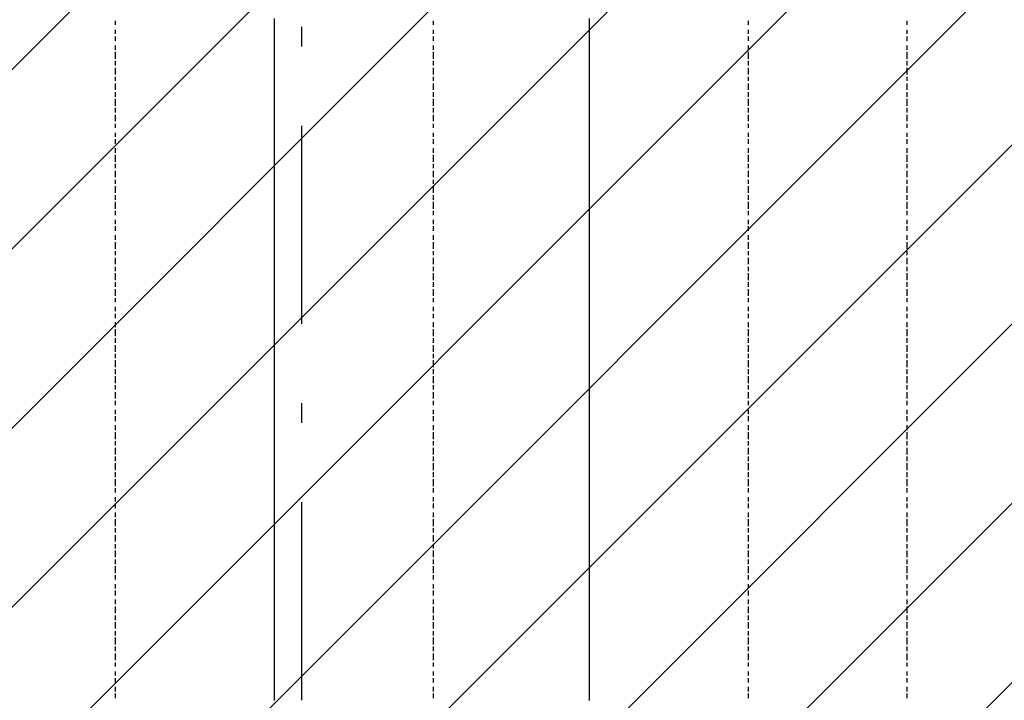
# Model space of a CAD drawing. Extents: x 997 to 109698, y 921 to 94021.
# Tile 135 of 256: x 29663 to 31528, y 13766 to 15055. Entities that reach past the tile are written whole.
import ezdxf

# ---------------------------------------------------------------- set-up
doc = ezdxf.new("R2010")
doc.units = 0
doc.header["$MEASUREMENT"] = 0
doc.layers.add('12', color=7, linetype='CONTINUOUS')
doc.layers.add('28', color=7, linetype='CONTINUOUS')

msp = doc.modelspace()

# ---------------------------------------------------------------- linework, layer by layer
at = {"layer": '12', "color": 5}
for p, q in [((29844.601607, 15044.953237), (29844.601607, 15052.953237)), ((30446.601607, 15044.953237), (30446.601607, 15052.953237)), ((31043.601607, 15044.953237), (31043.601607, 15052.953237)), ((31343.601607, 15052.953237), (31343.601607, 15044.953237)), ((29844.601607, 15027.953237), (29844.601607, 15035.953237)), ((30446.601607, 15027.953237), (30446.601607, 15035.953237)), ((31043.601607, 15027.953237), (31043.601607, 15035.953237)), ((31343.601607, 15035.953237), (31343.601607, 15027.953237)), ((29844.601607, 15014.953237), (29844.601607, 15022.953237)), ((30446.601607, 15014.953237), (30446.601607, 15022.953237)), ((31043.601607, 15014.953237), (31043.601607, 15022.953237)), ((31343.601607, 15022.953237), (31343.601607, 15014.953237)), ((29844.601607, 14997.953237), (29844.601607, 15005.953237)), ((30446.601607, 14997.953237), (30446.601607, 15005.953237)), ((31043.601607, 14997.953237), (31043.601607, 15005.953237)), ((31343.601607, 15005.953237), (31343.601607, 14997.953237)), ((29844.601607, 14980.953237), (29844.601607, 14993.953237)), ((29844.601607, 14967.953237), (29844.601607, 14976.953237)), ((30446.601607, 14980.953237), (30446.601607, 14993.953237)), ((30446.601607, 14967.953237), (30446.601607, 14976.953237)), ((31043.601607, 14980.953237), (31043.601607, 14993.953237)), ((31043.601607, 14967.953237), (31043.601607, 14976.953237)), ((31343.601607, 14993.953237), (31343.601607, 14980.953237)), ((31343.601607, 14976.953237), (31343.601607, 14967.953237)), ((29844.601607, 14950.953237), (29844.601607, 14963.953237)), ((30446.601607, 14950.953237), (30446.601607, 14963.953237)), ((31043.601607, 14950.953237), (31043.601607, 14963.953237)), ((31343.601607, 14963.953237), (31343.601607, 14950.953237)), ((29844.601607, 14938.953237), (29844.601607, 14946.953237)), ((30446.601607, 14938.953237), (30446.601607, 14946.953237)), ((31043.601607, 14938.953237), (31043.601607, 14946.953237)), ((31343.601607, 14946.953237), (31343.601607, 14938.953237)), ((29844.601607, 14921.953237), (29844.601607, 14933.953237)), ((30446.601607, 14921.953237), (30446.601607, 14933.953237)), ((31043.601607, 14921.953237), (31043.601607, 14933.953237)), ((31343.601607, 14933.953237), (31343.601607, 14921.953237)), ((29844.601607, 14908.953237), (29844.601607, 14917.953237)), ((29844.601607, 14891.953237), (29844.601607, 14904.953237)), ((30446.601607, 14908.953237), (30446.601607, 14917.953237)), ((30446.601607, 14891.953237), (30446.601607, 14904.953237)), ((31043.601607, 14908.953237), (31043.601607, 14917.953237)), ((31043.601607, 14891.953237), (31043.601607, 14904.953237)), ((31343.601607, 14917.953237), (31343.601607, 14908.953237)), ((31343.601607, 14904.953237), (31343.601607, 14891.953237)), ((29844.601607, 14878.953237), (29844.601607, 14887.953237)), ((30446.601607, 14878.953237), (30446.601607, 14887.953237)), ((31043.601607, 14878.953237), (31043.601607, 14887.953237)), ((31343.601607, 14887.953237), (31343.601607, 14878.953237)), ((29844.601607, 14862.953237), (29844.601607, 14874.953237)), ((30446.601607, 14862.953237), (30446.601607, 14874.953237)), ((31043.601607, 14862.953237), (31043.601607, 14874.953237)), ((31343.601607, 14874.953237), (31343.601607, 14862.953237)), ((29844.601607, 14849.953237), (29844.601607, 14857.953237)), ((30446.601607, 14849.953237), (30446.601607, 14857.953237)), ((31043.601607, 14849.953237), (31043.601607, 14857.953237)), ((31343.601607, 14857.953237), (31343.601607, 14849.953237)), ((29844.601607, 14832.953237), (29844.601607, 14840.953237)), ((29844.601607, 14819.953237), (29844.601607, 14828.953237)), ((30446.601607, 14832.953237), (30446.601607, 14840.953237)), ((30446.601607, 14819.953237), (30446.601607, 14828.953237)), ((31043.601607, 14832.953237), (31043.601607, 14840.953237)), ((31043.601607, 14819.953237), (31043.601607, 14828.953237)), ((31343.601607, 14840.953237), (31343.601607, 14832.953237)), ((31343.601607, 14828.953237), (31343.601607, 14819.953237)), ((29844.601607, 14802.953237), (29844.601607, 14811.953237)), ((30446.601607, 14802.953237), (30446.601607, 14811.953237)), ((31043.601607, 14802.953237), (31043.601607, 14811.953237)), ((31343.601607, 14811.953237), (31343.601607, 14802.953237)), ((29844.601607, 14785.953237), (29844.601607, 14798.953237)), ((30446.601607, 14785.953237), (30446.601607, 14798.953237)), ((31043.601607, 14785.953237), (31043.601607, 14798.953237)), ((31343.601607, 14798.953237), (31343.601607, 14785.953237)), ((29844.601607, 14773.953237), (29844.601607, 14781.953237)), ((30446.601607, 14773.953237), (30446.601607, 14781.953237)), ((31043.601607, 14773.953237), (31043.601607, 14781.953237)), ((31343.601607, 14781.953237), (31343.601607, 14773.953237)), ((29844.601607, 14756.953237), (29844.601607, 14768.953237)), ((30446.601607, 14756.953237), (30446.601607, 14768.953237)), ((31043.601607, 14756.953237), (31043.601607, 14768.953237)), ((31343.601607, 14768.953237), (31343.601607, 14756.953237)), ((29844.601607, 14743.953237), (29844.601607, 14751.953237)), ((29844.601607, 14726.953237), (29844.601607, 14739.953237)), ((30446.601607, 14743.953237), (30446.601607, 14751.953237)), ((30446.601607, 14726.953237), (30446.601607, 14739.953237)), ((31043.601607, 14743.953237), (31043.601607, 14751.953237)), ((31043.601607, 14726.953237), (31043.601607, 14739.953237)), ((31343.601607, 14751.953237), (31343.601607, 14743.953237)), ((31343.601607, 14739.953237), (31343.601607, 14726.953237)), ((29844.601607, 14713.953237), (29844.601607, 14722.953237)), ((30446.601607, 14713.953237), (30446.601607, 14722.953237)), ((31043.601607, 14713.953237), (31043.601607, 14722.953237)), ((31343.601607, 14722.953237), (31343.601607, 14713.953237)), ((29844.601607, 14696.953237), (29844.601607, 14709.953237)), ((30446.601607, 14696.953237), (30446.601607, 14709.953237)), ((31043.601607, 14696.953237), (31043.601607, 14709.953237)), ((31343.601607, 14709.953237), (31343.601607, 14696.953237)), ((29844.601607, 14684.953237), (29844.601607, 14692.953237)), ((30446.601607, 14684.953237), (30446.601607, 14692.953237)), ((31043.601607, 14684.953237), (31043.601607, 14692.953237)), ((31343.601607, 14692.953237), (31343.601607, 14684.953237)), ((29844.601607, 14667.953237), (29844.601607, 14675.953237)), ((29844.601607, 14654.953237), (29844.601607, 14663.953237)), ((30446.601607, 14667.953237), (30446.601607, 14675.953237)), ((30446.601607, 14654.953237), (30446.601607, 14663.953237)), ((31043.601607, 14667.953237), (31043.601607, 14675.953237)), ((31043.601607, 14654.953237), (31043.601607, 14663.953237)), ((31343.601607, 14675.953237), (31343.601607, 14667.953237)), ((31343.601607, 14663.953237), (31343.601607, 14654.953237)), ((29844.601607, 14637.953237), (29844.601607, 14646.953237)), ((30446.601607, 14637.953237), (30446.601607, 14646.953237)), ((31043.601607, 14637.953237), (31043.601607, 14646.953237)), ((31343.601607, 14646.953237), (31343.601607, 14637.953237)), ((29844.601607, 14620.953237), (29844.601607, 14633.953237)), ((30446.601607, 14620.953237), (30446.601607, 14633.953237)), ((31043.601607, 14620.953237), (31043.601607, 14633.953237)), ((31343.601607, 14633.953237), (31343.601607, 14620.953237)), ((29844.601607, 14608.953237), (29844.601607, 14616.953237)), ((29844.601607, 14591.953237), (29844.601607, 14603.953237)), ((30446.601607, 14608.953237), (30446.601607, 14616.953237)), ((30446.601607, 14591.953237), (30446.601607, 14603.953237)), ((31043.601607, 14608.953237), (31043.601607, 14616.953237)), ((31043.601607, 14591.953237), (31043.601607, 14603.953237)), ((31343.601607, 14616.953237), (31343.601607, 14608.953237)), ((31343.601607, 14603.953237), (31343.601607, 14591.953237)), ((29844.601607, 14578.953237), (29844.601607, 14586.953237)), ((30446.601607, 14578.953237), (30446.601607, 14586.953237)), ((31043.601607, 14578.953237), (31043.601607, 14586.953237)), ((31343.601607, 14586.953237), (31343.601607, 14578.953237)), ((29844.601607, 14561.953237), (29844.601607, 14574.953237)), ((30446.601607, 14561.953237), (30446.601607, 14574.953237)), ((31043.601607, 14561.953237), (31043.601607, 14574.953237)), ((31343.601607, 14574.953237), (31343.601607, 14561.953237)), ((29844.601607, 14548.953237), (29844.601607, 14557.953237)), ((30446.601607, 14548.953237), (30446.601607, 14557.953237)), ((31043.601607, 14548.953237), (31043.601607, 14557.953237)), ((31343.601607, 14557.953237), (31343.601607, 14548.953237)), ((29844.601607, 14531.953237), (29844.601607, 14544.953237)), ((30446.601607, 14531.953237), (30446.601607, 14544.953237)), ((31043.601607, 14531.953237), (31043.601607, 14544.953237)), ((31343.601607, 14544.953237), (31343.601607, 14531.953237)), ((29844.601607, 14519.953237), (29844.601607, 14527.953237)), ((29844.601607, 14502.953237), (29844.601607, 14510.953237)), ((30446.601607, 14519.953237), (30446.601607, 14527.953237)), ((30446.601607, 14502.953237), (30446.601607, 14510.953237)), ((31043.601607, 14519.953237), (31043.601607, 14527.953237)), ((31043.601607, 14502.953237), (31043.601607, 14510.953237)), ((31343.601607, 14527.953237), (31343.601607, 14519.953237)), ((31343.601607, 14510.953237), (31343.601607, 14502.953237)), ((29844.601607, 14489.953237), (29844.601607, 14497.953237)), ((30446.601607, 14489.953237), (30446.601607, 14497.953237)), ((31043.601607, 14489.953237), (31043.601607, 14497.953237)), ((31343.601607, 14497.953237), (31343.601607, 14489.953237)), ((29844.601607, 14472.953237), (29844.601607, 14481.953237)), ((30446.601607, 14472.953237), (30446.601607, 14481.953237)), ((31043.601607, 14472.953237), (31043.601607, 14481.953237)), ((31343.601607, 14481.953237), (31343.601607, 14472.953237)), ((29844.601607, 14455.953237), (29844.601607, 14468.953237)), ((30446.601607, 14455.953237), (30446.601607, 14468.953237)), ((31043.601607, 14455.953237), (31043.601607, 14468.953237)), ((31343.601607, 14468.953237), (31343.601607, 14455.953237)), ((29844.601607, 14442.953237), (29844.601607, 14451.953237)), ((29844.601607, 14425.953237), (29844.601607, 14438.953237)), ((30446.601607, 14442.953237), (30446.601607, 14451.953237)), ((30446.601607, 14425.953237), (30446.601607, 14438.953237)), ((31043.601607, 14442.953237), (31043.601607, 14451.953237)), ((31043.601607, 14425.953237), (31043.601607, 14438.953237)), ((31343.601607, 14451.953237), (31343.601607, 14442.953237)), ((31343.601607, 14438.953237), (31343.601607, 14425.953237)), ((29844.601607, 14413.953237), (29844.601607, 14421.953237)), ((30446.601607, 14413.953237), (30446.601607, 14421.953237)), ((31043.601607, 14413.953237), (31043.601607, 14421.953237)), ((31343.601607, 14421.953237), (31343.601607, 14413.953237)), ((29844.601607, 14396.953237), (29844.601607, 14409.953237)), ((30446.601607, 14396.953237), (30446.601607, 14409.953237)), ((31043.601607, 14396.953237), (31043.601607, 14409.953237)), ((31343.601607, 14409.953237), (31343.601607, 14396.953237)), ((29844.601607, 14383.953237), (29844.601607, 14392.953237)), ((30446.601607, 14383.953237), (30446.601607, 14392.953237)), ((31043.601607, 14383.953237), (31043.601607, 14392.953237)), ((31343.601607, 14392.953237), (31343.601607, 14383.953237)), ((29844.601607, 14366.953237), (29844.601607, 14379.953237)), ((29844.601607, 14354.953237), (29844.601607, 14362.953237)), ((30446.601607, 14366.953237), (30446.601607, 14379.953237)), ((30446.601607, 14354.953237), (30446.601607, 14362.953237)), ((31043.601607, 14366.953237), (31043.601607, 14379.953237)), ((31043.601607, 14354.953237), (31043.601607, 14362.953237)), ((31343.601607, 14379.953237), (31343.601607, 14366.953237)), ((31343.601607, 14362.953237), (31343.601607, 14354.953237)), ((29844.601607, 14337.953237), (29844.601607, 14349.953237)), ((30446.601607, 14337.953237), (30446.601607, 14349.953237)), ((31043.601607, 14337.953237), (31043.601607, 14349.953237)), ((31343.601607, 14349.953237), (31343.601607, 14337.953237)), ((29844.601607, 14324.953237), (29844.601607, 14332.953237)), ((30446.601607, 14324.953237), (30446.601607, 14332.953237)), ((31043.601607, 14324.953237), (31043.601607, 14332.953237)), ((31343.601607, 14332.953237), (31343.601607, 14324.953237)), ((29844.601607, 14307.953237), (29844.601607, 14315.953237)), ((30446.601607, 14307.953237), (30446.601607, 14315.953237)), ((31043.601607, 14307.953237), (31043.601607, 14315.953237)), ((31343.601607, 14315.953237), (31343.601607, 14307.953237)), ((29844.601607, 14294.953237), (29844.601607, 14303.953237)), ((29844.601607, 14277.953237), (29844.601607, 14286.953237)), ((30446.601607, 14294.953237), (30446.601607, 14303.953237)), ((30446.601607, 14277.953237), (30446.601607, 14286.953237)), ((31043.601607, 14294.953237), (31043.601607, 14303.953237)), ((31043.601607, 14277.953237), (31043.601607, 14286.953237)), ((31343.601607, 14303.953237), (31343.601607, 14294.953237)), ((31343.601607, 14286.953237), (31343.601607, 14277.953237)), ((29844.601607, 14260.953237), (29844.601607, 14273.953237)), ((30446.601607, 14260.953237), (30446.601607, 14273.953237)), ((31043.601607, 14260.953237), (31043.601607, 14273.953237)), ((31343.601607, 14273.953237), (31343.601607, 14260.953237)), ((29844.601607, 14248.953237), (29844.601607, 14256.953237)), ((30446.601607, 14248.953237), (30446.601607, 14256.953237)), ((31043.601607, 14248.953237), (31043.601607, 14256.953237)), ((31343.601607, 14256.953237), (31343.601607, 14248.953237)), ((29844.601607, 14231.953237), (29844.601607, 14243.953237)), ((30446.601607, 14231.953237), (30446.601607, 14243.953237)), ((31043.601607, 14231.953237), (31043.601607, 14243.953237)), ((31343.601607, 14243.953237), (31343.601607, 14231.953237)), ((29844.601607, 14218.953237), (29844.601607, 14227.953237)), ((29844.601607, 14201.953237), (29844.601607, 14214.953237)), ((30446.601607, 14218.953237), (30446.601607, 14227.953237)), ((30446.601607, 14201.953237), (30446.601607, 14214.953237)), ((31043.601607, 14218.953237), (31043.601607, 14227.953237)), ((31043.601607, 14201.953237), (31043.601607, 14214.953237)), ((31343.601607, 14227.953237), (31343.601607, 14218.953237)), ((31343.601607, 14214.953237), (31343.601607, 14201.953237)), ((29844.601607, 14188.953237), (29844.601607, 14197.953237)), ((30446.601607, 14188.953237), (30446.601607, 14197.953237)), ((31043.601607, 14188.953237), (31043.601607, 14197.953237)), ((31343.601607, 14197.953237), (31343.601607, 14188.953237)), ((29844.601607, 14171.953237), (29844.601607, 14184.953237)), ((30446.601607, 14171.953237), (30446.601607, 14184.953237)), ((31043.601607, 14171.953237), (31043.601607, 14184.953237)), ((31343.601607, 14184.953237), (31343.601607, 14171.953237)), ((29844.601607, 14159.953237), (29844.601607, 14167.953237)), ((30446.601607, 14159.953237), (30446.601607, 14167.953237)), ((31043.601607, 14159.953237), (31043.601607, 14167.953237)), ((31343.601607, 14167.953237), (31343.601607, 14159.953237)), ((29844.601607, 14142.953237), (29844.601607, 14150.953237)), ((29844.601607, 14129.953237), (29844.601607, 14138.953237)), ((30446.601607, 14142.953237), (30446.601607, 14150.953237)), ((30446.601607, 14129.953237), (30446.601607, 14138.953237)), ((31043.601607, 14142.953237), (31043.601607, 14150.953237)), ((31043.601607, 14129.953237), (31043.601607, 14138.953237)), ((31343.601607, 14150.953237), (31343.601607, 14142.953237)), ((31343.601607, 14138.953237), (31343.601607, 14129.953237)), ((29844.601607, 14112.953237), (29844.601607, 14121.953237)), ((30446.601607, 14112.953237), (30446.601607, 14121.953237)), ((31043.601607, 14112.953237), (31043.601607, 14121.953237)), ((31343.601607, 14121.953237), (31343.601607, 14112.953237)), ((29844.601607, 14095.953237), (29844.601607, 14108.953237)), ((30446.601607, 14095.953237), (30446.601607, 14108.953237)), ((31043.601607, 14095.953237), (31043.601607, 14108.953237)), ((31343.601607, 14108.953237), (31343.601607, 14095.953237)), ((29844.601607, 14083.953237), (29844.601607, 14091.953237)), ((30446.601607, 14083.953237), (30446.601607, 14091.953237)), ((31043.601607, 14083.953237), (31043.601607, 14091.953237)), ((31343.601607, 14091.953237), (31343.601607, 14083.953237)), ((29844.601607, 14066.953237), (29844.601607, 14078.953237)), ((30446.601607, 14066.953237), (30446.601607, 14078.953237)), ((31043.601607, 14066.953237), (31043.601607, 14078.953237)), ((31343.601607, 14078.953237), (31343.601607, 14066.953237)), ((29844.601607, 14053.953237), (29844.601607, 14061.953237)), ((29844.601607, 14036.953237), (29844.601607, 14049.953237)), ((30446.601607, 14053.953237), (30446.601607, 14061.953237)), ((30446.601607, 14036.953237), (30446.601607, 14049.953237)), ((31043.601607, 14053.953237), (31043.601607, 14061.953237)), ((31043.601607, 14036.953237), (31043.601607, 14049.953237)), ((31343.601607, 14061.953237), (31343.601607, 14053.953237)), ((31343.601607, 14049.953237), (31343.601607, 14036.953237)), ((29844.601607, 14023.953237), (29844.601607, 14032.953237)), ((30446.601607, 14023.953237), (30446.601607, 14032.953237)), ((31043.601607, 14023.953237), (31043.601607, 14032.953237)), ((31343.601607, 14032.953237), (31343.601607, 14023.953237)), ((29844.601607, 14006.953237), (29844.601607, 14019.953237)), ((30446.601607, 14006.953237), (30446.601607, 14019.953237)), ((31043.601607, 14006.953237), (31043.601607, 14019.953237)), ((31343.601607, 14019.953237), (31343.601607, 14006.953237)), ((29844.601607, 13994.953237), (29844.601607, 14002.953237)), ((30446.601607, 13994.953237), (30446.601607, 14002.953237)), ((31043.601607, 13994.953237), (31043.601607, 14002.953237)), ((31343.601607, 14002.953237), (31343.601607, 13994.953237)), ((29844.601607, 13977.953237), (29844.601607, 13985.953237)), ((29844.601607, 13964.953237), (29844.601607, 13973.953237)), ((30446.601607, 13977.953237), (30446.601607, 13985.953237)), ((30446.601607, 13964.953237), (30446.601607, 13973.953237)), ((31043.601607, 13977.953237), (31043.601607, 13985.953237)), ((31043.601607, 13964.953237), (31043.601607, 13973.953237)), ((31343.601607, 13985.953237), (31343.601607, 13977.953237)), ((31343.601607, 13973.953237), (31343.601607, 13964.953237)), ((29844.601607, 13947.953237), (29844.601607, 13956.953237)), ((30446.601607, 13947.953237), (30446.601607, 13956.953237)), ((31043.601607, 13947.953237), (31043.601607, 13956.953237)), ((31343.601607, 13956.953237), (31343.601607, 13947.953237)), ((29844.601607, 13930.953237), (29844.601607, 13943.953237)), ((30446.601607, 13930.953237), (30446.601607, 13943.953237)), ((31043.601607, 13930.953237), (31043.601607, 13943.953237)), ((31343.601607, 13943.953237), (31343.601607, 13930.953237)), ((29844.601607, 13917.953237), (29844.601607, 13926.953237)), ((29844.601607, 13901.953237), (29844.601607, 13913.953237)), ((30446.601607, 13917.953237), (30446.601607, 13926.953237)), ((30446.601607, 13901.953237), (30446.601607, 13913.953237)), ((31043.601607, 13917.953237), (31043.601607, 13926.953237)), ((31043.601607, 13901.953237), (31043.601607, 13913.953237)), ((31343.601607, 13926.953237), (31343.601607, 13917.953237)), ((31343.601607, 13913.953237), (31343.601607, 13901.953237)), ((29844.601607, 13888.953237), (29844.601607, 13896.953237)), ((30446.601607, 13888.953237), (30446.601607, 13896.953237)), ((31043.601607, 13888.953237), (31043.601607, 13896.953237)), ((31343.601607, 13896.953237), (31343.601607, 13888.953237)), ((29844.601607, 13871.953237), (29844.601607, 13884.953237)), ((30446.601607, 13871.953237), (30446.601607, 13884.953237)), ((31043.601607, 13871.953237), (31043.601607, 13884.953237)), ((31343.601607, 13884.953237), (31343.601607, 13871.953237)), ((29844.601607, 13858.953237), (29844.601607, 13867.953237)), ((30446.601607, 13858.953237), (30446.601607, 13867.953237)), ((31043.601607, 13858.953237), (31043.601607, 13867.953237)), ((31343.601607, 13867.953237), (31343.601607, 13858.953237)), ((29844.601607, 13841.953237), (29844.601607, 13854.953237)), ((30446.601607, 13841.953237), (30446.601607, 13854.953237)), ((31043.601607, 13841.953237), (31043.601607, 13854.953237)), ((31343.601607, 13854.953237), (31343.601607, 13841.953237)), ((29844.601607, 13829.953237), (29844.601607, 13837.953237)), ((29844.601607, 13812.953237), (29844.601607, 13820.953237)), ((30446.601607, 13829.953237), (30446.601607, 13837.953237)), ((30446.601607, 13812.953237), (30446.601607, 13820.953237)), ((31043.601607, 13829.953237), (31043.601607, 13837.953237)), ((31043.601607, 13812.953237), (31043.601607, 13820.953237)), ((31343.601607, 13837.953237), (31343.601607, 13829.953237)), ((31343.601607, 13820.953237), (31343.601607, 13812.953237)), ((29844.601607, 13799.953237), (29844.601607, 13807.953237)), ((30446.601607, 13799.953237), (30446.601607, 13807.953237)), ((31043.601607, 13799.953237), (31043.601607, 13807.953237)), ((31343.601607, 13807.953237), (31343.601607, 13799.953237)), ((29844.601607, 13782.953237), (29844.601607, 13791.953237)), ((30446.601607, 13782.953237), (30446.601607, 13791.953237)), ((31043.601607, 13782.953237), (31043.601607, 13791.953237)), ((31343.601607, 13791.953237), (31343.601607, 13782.953237)), ((29844.601607, 13769.953237), (29844.601607, 13778.953237)), ((30446.601607, 13769.953237), (30446.601607, 13778.953237)), ((31043.601607, 13769.953237), (31043.601607, 13778.953237)), ((31343.601607, 13778.953237), (31343.601607, 13769.953237))]:
    msp.add_line(p, q, dxfattribs=at)
at = {"layer": '12', "color": 1}
for p, q in [((30145.601607, 15044.953237), (30145.601607, 15056.953237)), ((30742.601607, 15044.953237), (30742.601607, 15056.953237)), ((30145.601607, 15035.953237), (30145.601607, 15044.953237)), ((30145.601607, 15027.953237), (30145.601607, 15035.953237)), ((30742.601607, 15035.953237), (30742.601607, 15044.953237)), ((30742.601607, 15027.953237), (30742.601607, 15035.953237)), ((30145.601607, 15014.953237), (30145.601607, 15027.953237)), ((30145.601607, 15005.953237), (30145.601607, 15014.953237)), ((30742.601607, 15014.953237), (30742.601607, 15027.953237)), ((30742.601607, 15005.953237), (30742.601607, 15014.953237)), ((30145.601607, 14993.953237), (30145.601607, 15005.953237)), ((30742.601607, 14993.953237), (30742.601607, 15005.953237)), ((30145.601607, 14984.953237), (30145.601607, 14993.953237)), ((30145.601607, 14976.953237), (30145.601607, 14984.953237)), ((30145.601607, 14963.953237), (30145.601607, 14976.953237)), ((30742.601607, 14984.953237), (30742.601607, 14993.953237)), ((30742.601607, 14976.953237), (30742.601607, 14984.953237)), ((30742.601607, 14963.953237), (30742.601607, 14976.953237)), ((30145.601607, 14955.953237), (30145.601607, 14963.953237)), ((30742.601607, 14955.953237), (30742.601607, 14963.953237)), ((30145.601607, 14946.953237), (30145.601607, 14955.953237)), ((30145.601607, 14933.953237), (30145.601607, 14946.953237)), ((30742.601607, 14946.953237), (30742.601607, 14955.953237)), ((30742.601607, 14933.953237), (30742.601607, 14946.953237)), ((30145.601607, 14925.953237), (30145.601607, 14933.953237)), ((30145.601607, 14917.953237), (30145.601607, 14925.953237)), ((30742.601607, 14925.953237), (30742.601607, 14933.953237)), ((30742.601607, 14917.953237), (30742.601607, 14925.953237)), ((30145.601607, 14904.953237), (30145.601607, 14917.953237)), ((30145.601607, 14895.953237), (30145.601607, 14904.953237)), ((30742.601607, 14904.953237), (30742.601607, 14917.953237)), ((30742.601607, 14895.953237), (30742.601607, 14904.953237)), ((30145.601607, 14883.953237), (30145.601607, 14895.953237)), ((30145.601607, 14874.953237), (30145.601607, 14883.953237)), ((30742.601607, 14883.953237), (30742.601607, 14895.953237)), ((30742.601607, 14874.953237), (30742.601607, 14883.953237)), ((30145.601607, 14866.953237), (30145.601607, 14874.953237)), ((30145.601607, 14853.953237), (30145.601607, 14866.953237)), ((30742.601607, 14866.953237), (30742.601607, 14874.953237)), ((30742.601607, 14853.953237), (30742.601607, 14866.953237)), ((30145.601607, 14845.953237), (30145.601607, 14853.953237)), ((30742.601607, 14845.953237), (30742.601607, 14853.953237)), ((30145.601607, 14836.953237), (30145.601607, 14845.953237)), ((30145.601607, 14823.953237), (30145.601607, 14836.953237)), ((30742.601607, 14836.953237), (30742.601607, 14845.953237)), ((30742.601607, 14823.953237), (30742.601607, 14836.953237)), ((30145.601607, 14815.953237), (30145.601607, 14823.953237)), ((30145.601607, 14807.953237), (30145.601607, 14815.953237)), ((30742.601607, 14815.953237), (30742.601607, 14823.953237)), ((30742.601607, 14807.953237), (30742.601607, 14815.953237)), ((30145.601607, 14794.953237), (30145.601607, 14807.953237)), ((30145.601607, 14785.953237), (30145.601607, 14794.953237)), ((30742.601607, 14794.953237), (30742.601607, 14807.953237)), ((30742.601607, 14785.953237), (30742.601607, 14794.953237)), ((30145.601607, 14773.953237), (30145.601607, 14785.953237)), ((30145.601607, 14764.953237), (30145.601607, 14773.953237)), ((30742.601607, 14773.953237), (30742.601607, 14785.953237)), ((30742.601607, 14764.953237), (30742.601607, 14773.953237)), ((30145.601607, 14756.953237), (30145.601607, 14764.953237)), ((30145.601607, 14743.953237), (30145.601607, 14756.953237)), ((30742.601607, 14756.953237), (30742.601607, 14764.953237)), ((30742.601607, 14743.953237), (30742.601607, 14756.953237)), ((30145.601607, 14735.953237), (30145.601607, 14743.953237)), ((30145.601607, 14726.953237), (30145.601607, 14735.953237)), ((30742.601607, 14735.953237), (30742.601607, 14743.953237)), ((30742.601607, 14726.953237), (30742.601607, 14735.953237)), ((30145.601607, 14713.953237), (30145.601607, 14726.953237)), ((30742.601607, 14713.953237), (30742.601607, 14726.953237)), ((30145.601607, 14705.953237), (30145.601607, 14713.953237)), ((30145.601607, 14696.953237), (30145.601607, 14705.953237)), ((30742.601607, 14705.953237), (30742.601607, 14713.953237)), ((30742.601607, 14696.953237), (30742.601607, 14705.953237)), ((30145.601607, 14684.953237), (30145.601607, 14696.953237)), ((30145.601607, 14675.953237), (30145.601607, 14684.953237)), ((30742.601607, 14684.953237), (30742.601607, 14696.953237)), ((30742.601607, 14675.953237), (30742.601607, 14684.953237)), ((30145.601607, 14663.953237), (30145.601607, 14675.953237)), ((30145.601607, 14654.953237), (30145.601607, 14663.953237)), ((30742.601607, 14663.953237), (30742.601607, 14675.953237)), ((30742.601607, 14654.953237), (30742.601607, 14663.953237)), ((30145.601607, 14646.953237), (30145.601607, 14654.953237)), ((30145.601607, 14633.953237), (30145.601607, 14646.953237)), ((30742.601607, 14646.953237), (30742.601607, 14654.953237)), ((30742.601607, 14633.953237), (30742.601607, 14646.953237)), ((30145.601607, 14624.953237), (30145.601607, 14633.953237)), ((30145.601607, 14616.953237), (30145.601607, 14624.953237)), ((30742.601607, 14624.953237), (30742.601607, 14633.953237)), ((30742.601607, 14616.953237), (30742.601607, 14624.953237)), ((30145.601607, 14603.953237), (30145.601607, 14616.953237)), ((30145.601607, 14595.953237), (30145.601607, 14603.953237)), ((30742.601607, 14603.953237), (30742.601607, 14616.953237)), ((30742.601607, 14595.953237), (30742.601607, 14603.953237)), ((30145.601607, 14586.953237), (30145.601607, 14595.953237)), ((30145.601607, 14574.953237), (30145.601607, 14586.953237)), ((30742.601607, 14586.953237), (30742.601607, 14595.953237)), ((30742.601607, 14574.953237), (30742.601607, 14586.953237)), ((30145.601607, 14565.953237), (30145.601607, 14574.953237)), ((30742.601607, 14565.953237), (30742.601607, 14574.953237)), ((30145.601607, 14557.953237), (30145.601607, 14565.953237)), ((30145.601607, 14544.953237), (30145.601607, 14557.953237)), ((30742.601607, 14557.953237), (30742.601607, 14565.953237)), ((30742.601607, 14544.953237), (30742.601607, 14557.953237)), ((30145.601607, 14536.953237), (30145.601607, 14544.953237)), ((30145.601607, 14523.953237), (30145.601607, 14536.953237)), ((30742.601607, 14536.953237), (30742.601607, 14544.953237)), ((30742.601607, 14523.953237), (30742.601607, 14536.953237)), ((30145.601607, 14514.953237), (30145.601607, 14523.953237)), ((30145.601607, 14506.953237), (30145.601607, 14514.953237)), ((30742.601607, 14514.953237), (30742.601607, 14523.953237)), ((30742.601607, 14506.953237), (30742.601607, 14514.953237)), ((30145.601607, 14493.953237), (30145.601607, 14506.953237)), ((30145.601607, 14485.953237), (30145.601607, 14493.953237)), ((30742.601607, 14493.953237), (30742.601607, 14506.953237)), ((30742.601607, 14485.953237), (30742.601607, 14493.953237)), ((30145.601607, 14476.953237), (30145.601607, 14485.953237)), ((30145.601607, 14464.953237), (30145.601607, 14476.953237)), ((30742.601607, 14476.953237), (30742.601607, 14485.953237)), ((30742.601607, 14464.953237), (30742.601607, 14476.953237)), ((30145.601607, 14455.953237), (30145.601607, 14464.953237)), ((30145.601607, 14447.953237), (30145.601607, 14455.953237)), ((30742.601607, 14455.953237), (30742.601607, 14464.953237)), ((30742.601607, 14447.953237), (30742.601607, 14455.953237)), ((30145.601607, 14434.953237), (30145.601607, 14447.953237)), ((30742.601607, 14434.953237), (30742.601607, 14447.953237)), ((30145.601607, 14425.953237), (30145.601607, 14434.953237)), ((30145.601607, 14413.953237), (30145.601607, 14425.953237)), ((30742.601607, 14425.953237), (30742.601607, 14434.953237)), ((30742.601607, 14413.953237), (30742.601607, 14425.953237)), ((30145.601607, 14404.953237), (30145.601607, 14413.953237)), ((30145.601607, 14396.953237), (30145.601607, 14404.953237)), ((30742.601607, 14404.953237), (30742.601607, 14413.953237)), ((30742.601607, 14396.953237), (30742.601607, 14404.953237)), ((30145.601607, 14383.953237), (30145.601607, 14396.953237)), ((30145.601607, 14375.953237), (30145.601607, 14383.953237)), ((30742.601607, 14383.953237), (30742.601607, 14396.953237)), ((30742.601607, 14375.953237), (30742.601607, 14383.953237)), ((30145.601607, 14366.953237), (30145.601607, 14375.953237)), ((30145.601607, 14354.953237), (30145.601607, 14366.953237)), ((30742.601607, 14366.953237), (30742.601607, 14375.953237)), ((30742.601607, 14354.953237), (30742.601607, 14366.953237)), ((30145.601607, 14345.953237), (30145.601607, 14354.953237)), ((30145.601607, 14337.953237), (30145.601607, 14345.953237)), ((30742.601607, 14345.953237), (30742.601607, 14354.953237)), ((30742.601607, 14337.953237), (30742.601607, 14345.953237)), ((30145.601607, 14324.953237), (30145.601607, 14337.953237)), ((30145.601607, 14315.953237), (30145.601607, 14324.953237)), ((30742.601607, 14324.953237), (30742.601607, 14337.953237)), ((30742.601607, 14315.953237), (30742.601607, 14324.953237)), ((30145.601607, 14303.953237), (30145.601607, 14315.953237)), ((30742.601607, 14303.953237), (30742.601607, 14315.953237)), ((30145.601607, 14294.953237), (30145.601607, 14303.953237)), ((30145.601607, 14286.953237), (30145.601607, 14294.953237)), ((30145.601607, 14273.953237), (30145.601607, 14286.953237)), ((30742.601607, 14294.953237), (30742.601607, 14303.953237)), ((30742.601607, 14286.953237), (30742.601607, 14294.953237)), ((30742.601607, 14273.953237), (30742.601607, 14286.953237)), ((30145.601607, 14265.953237), (30145.601607, 14273.953237)), ((30742.601607, 14265.953237), (30742.601607, 14273.953237)), ((30145.601607, 14256.953237), (30145.601607, 14265.953237)), ((30145.601607, 14243.953237), (30145.601607, 14256.953237)), ((30742.601607, 14256.953237), (30742.601607, 14265.953237)), ((30742.601607, 14243.953237), (30742.601607, 14256.953237)), ((30145.601607, 14235.953237), (30145.601607, 14243.953237)), ((30145.601607, 14227.953237), (30145.601607, 14235.953237)), ((30742.601607, 14235.953237), (30742.601607, 14243.953237)), ((30742.601607, 14227.953237), (30742.601607, 14235.953237)), ((30145.601607, 14214.953237), (30145.601607, 14227.953237)), ((30145.601607, 14205.953237), (30145.601607, 14214.953237)), ((30742.601607, 14214.953237), (30742.601607, 14227.953237)), ((30742.601607, 14205.953237), (30742.601607, 14214.953237)), ((30145.601607, 14193.953237), (30145.601607, 14205.953237)), ((30145.601607, 14184.953237), (30145.601607, 14193.953237)), ((30742.601607, 14193.953237), (30742.601607, 14205.953237)), ((30742.601607, 14184.953237), (30742.601607, 14193.953237)), ((30145.601607, 14176.953237), (30145.601607, 14184.953237)), ((30145.601607, 14163.953237), (30145.601607, 14176.953237)), ((30742.601607, 14176.953237), (30742.601607, 14184.953237)), ((30742.601607, 14163.953237), (30742.601607, 14176.953237)), ((30145.601607, 14155.953237), (30145.601607, 14163.953237)), ((30742.601607, 14155.953237), (30742.601607, 14163.953237)), ((30145.601607, 14146.953237), (30145.601607, 14155.953237)), ((30145.601607, 14133.953237), (30145.601607, 14146.953237)), ((30742.601607, 14146.953237), (30742.601607, 14155.953237)), ((30742.601607, 14133.953237), (30742.601607, 14146.953237)), ((30145.601607, 14125.953237), (30145.601607, 14133.953237)), ((30145.601607, 14116.953237), (30145.601607, 14125.953237)), ((30742.601607, 14125.953237), (30742.601607, 14133.953237)), ((30742.601607, 14116.953237), (30742.601607, 14125.953237)), ((30145.601607, 14104.953237), (30145.601607, 14116.953237)), ((30145.601607, 14095.953237), (30145.601607, 14104.953237)), ((30742.601607, 14104.953237), (30742.601607, 14116.953237)), ((30742.601607, 14095.953237), (30742.601607, 14104.953237)), ((30145.601607, 14083.953237), (30145.601607, 14095.953237)), ((30145.601607, 14074.953237), (30145.601607, 14083.953237)), ((30742.601607, 14083.953237), (30742.601607, 14095.953237)), ((30742.601607, 14074.953237), (30742.601607, 14083.953237)), ((30145.601607, 14066.953237), (30145.601607, 14074.953237)), ((30145.601607, 14053.953237), (30145.601607, 14066.953237)), ((30742.601607, 14066.953237), (30742.601607, 14074.953237)), ((30742.601607, 14053.953237), (30742.601607, 14066.953237)), ((30145.601607, 14044.953237), (30145.601607, 14053.953237)), ((30145.601607, 14036.953237), (30145.601607, 14044.953237)), ((30742.601607, 14044.953237), (30742.601607, 14053.953237)), ((30742.601607, 14036.953237), (30742.601607, 14044.953237)), ((30145.601607, 14023.953237), (30145.601607, 14036.953237)), ((30742.601607, 14023.953237), (30742.601607, 14036.953237)), ((30145.601607, 14015.953237), (30145.601607, 14023.953237)), ((30145.601607, 14006.953237), (30145.601607, 14015.953237)), ((30742.601607, 14015.953237), (30742.601607, 14023.953237)), ((30742.601607, 14006.953237), (30742.601607, 14015.953237)), ((30145.601607, 13994.953237), (30145.601607, 14006.953237)), ((30145.601607, 13985.953237), (30145.601607, 13994.953237)), ((30742.601607, 13994.953237), (30742.601607, 14006.953237)), ((30742.601607, 13985.953237), (30742.601607, 13994.953237)), ((30145.601607, 13977.953237), (30145.601607, 13985.953237)), ((30145.601607, 13964.953237), (30145.601607, 13977.953237)), ((30742.601607, 13977.953237), (30742.601607, 13985.953237)), ((30742.601607, 13964.953237), (30742.601607, 13977.953237)), ((30145.601607, 13956.953237), (30145.601607, 13964.953237)), ((30145.601607, 13943.953237), (30145.601607, 13956.953237)), ((30742.601607, 13956.953237), (30742.601607, 13964.953237)), ((30742.601607, 13943.953237), (30742.601607, 13956.953237)), ((30145.601607, 13934.953237), (30145.601607, 13943.953237)), ((30145.601607, 13926.953237), (30145.601607, 13934.953237)), ((30742.601607, 13934.953237), (30742.601607, 13943.953237)), ((30742.601607, 13926.953237), (30742.601607, 13934.953237)), ((30145.601607, 13913.953237), (30145.601607, 13926.953237)), ((30145.601607, 13905.953237), (30145.601607, 13913.953237)), ((30742.601607, 13913.953237), (30742.601607, 13926.953237)), ((30742.601607, 13905.953237), (30742.601607, 13913.953237)), ((30145.601607, 13896.953237), (30145.601607, 13905.953237)), ((30145.601607, 13884.953237), (30145.601607, 13896.953237)), ((30742.601607, 13896.953237), (30742.601607, 13905.953237)), ((30742.601607, 13884.953237), (30742.601607, 13896.953237)), ((30145.601607, 13875.953237), (30145.601607, 13884.953237)), ((30742.601607, 13875.953237), (30742.601607, 13884.953237)), ((30145.601607, 13867.953237), (30145.601607, 13875.953237)), ((30145.601607, 13854.953237), (30145.601607, 13867.953237)), ((30742.601607, 13867.953237), (30742.601607, 13875.953237)), ((30742.601607, 13854.953237), (30742.601607, 13867.953237)), ((30145.601607, 13846.953237), (30145.601607, 13854.953237)), ((30145.601607, 13833.953237), (30145.601607, 13846.953237)), ((30742.601607, 13846.953237), (30742.601607, 13854.953237)), ((30742.601607, 13833.953237), (30742.601607, 13846.953237)), ((30145.601607, 13824.953237), (30145.601607, 13833.953237)), ((30145.601607, 13816.953237), (30145.601607, 13824.953237)), ((30742.601607, 13824.953237), (30742.601607, 13833.953237)), ((30742.601607, 13816.953237), (30742.601607, 13824.953237)), ((30145.601607, 13803.953237), (30145.601607, 13816.953237)), ((30145.601607, 13795.953237), (30145.601607, 13803.953237)), ((30742.601607, 13803.953237), (30742.601607, 13816.953237)), ((30742.601607, 13795.953237), (30742.601607, 13803.953237)), ((30145.601607, 13786.953237), (30145.601607, 13795.953237)), ((30145.601607, 13774.953237), (30145.601607, 13786.953237)), ((30742.601607, 13786.953237), (30742.601607, 13795.953237)), ((30742.601607, 13774.953237), (30742.601607, 13786.953237)), ((30145.601607, 13765.953237), (30145.601607, 13774.953237)), ((30742.601607, 13765.953237), (30742.601607, 13774.953237))]:
    msp.add_line(p, q, dxfattribs=at)
at = {"layer": '28', "color": 2}
for p, q in [((29497.636205, 14809.749751), (36497.636205, 21809.749751)), ((29497.636205, 14470.338496), (36497.636205, 21470.338496)), ((29497.636205, 14130.927241), (36497.636205, 21130.927241)), ((29497.636205, 13791.515986), (36497.636205, 20791.515986)), ((29497.636205, 13452.104731), (36497.636205, 20452.104731)), ((29497.636205, 13112.693476), (36497.636205, 20112.693476)), ((29497.636205, 12773.282221), (36497.636205, 19773.282221)), ((29497.636205, 12433.870966), (36497.636205, 19433.870966)), ((29497.636205, 12094.459711), (36497.636205, 19094.459711)), ((29497.636205, 11755.048456), (36497.636205, 18755.048456))]:
    msp.add_line(p, q, dxfattribs=at)
at = {"layer": '28', "color": 4, "linetype": 'Continuous'}
for p, q in [((30196.601607, 15041.453237), (30196.601607, 15003.953237)), ((30196.601607, 14328.953237), (30196.601607, 14291.453237))]:
    msp.add_line(p, q, dxfattribs=at)
at = {"layer": '28', "color": 4}
for p, q in [((30196.601607, 14853.953237), (30196.601607, 14478.953237)), ((30196.601607, 14141.453237), (30196.601607, 13766.453237))]:
    msp.add_line(p, q, dxfattribs=at)

doc.saveas('drawing.dxf')
